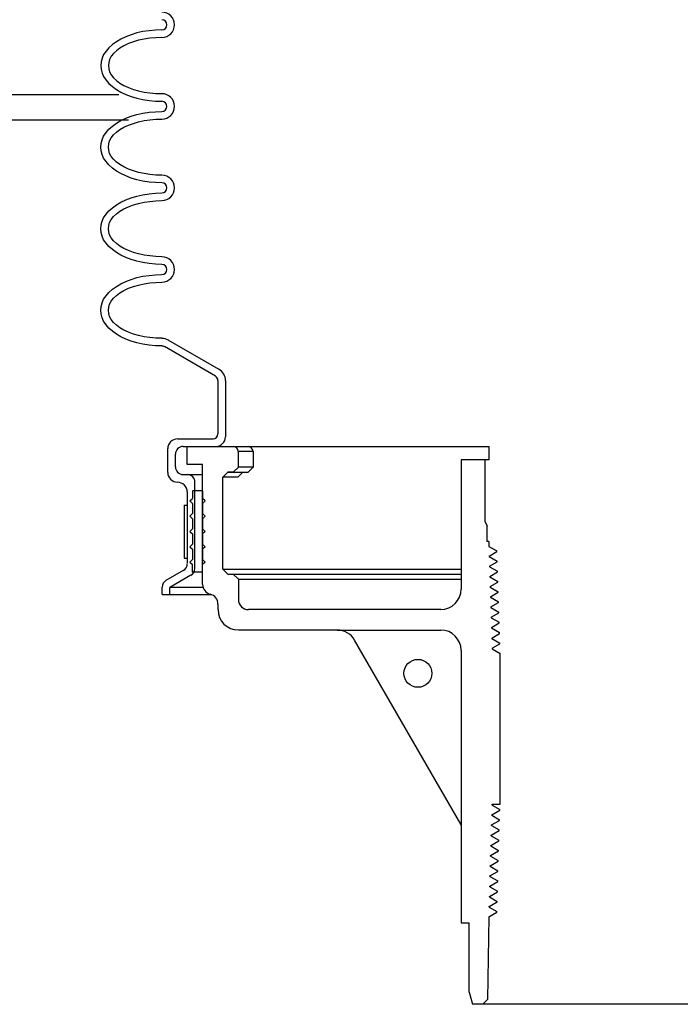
# Model space of a CAD drawing. Extents: x 2893 to 4079, y -406 to 622.
# Tile 37 of 53: x 3445.32 to 3453.43, y 484.63 to 496.71. Entities that reach past the tile are written whole.
import ezdxf

# ---------------------------------------------------------------- set-up
doc = ezdxf.new("R2010")
doc.units = 0
doc.header["$MEASUREMENT"] = 0
doc.layers.add('SPILL-BUCKET', color=1, linetype='CONTINUOUS')
doc.layers.add('TANK-SLAB', color=6, linetype='CONTINUOUS')

msp = doc.modelspace()

# ---------------------------------------------------------------- linework, layer by layer
at = {"layer": 'SPILL-BUCKET', "linetype": 'Continuous'}
for p, q in [((3446.76047, 496.54875), (3446.69117, 496.52743)), ((3446.83404, 496.56475), (3446.76047, 496.54875)), ((3446.90974, 496.57647), (3446.83404, 496.56475)), ((3446.98757, 496.58394), (3446.90974, 496.57647)), ((3447.06646, 496.58607), (3446.98757, 496.58394)), ((3446.50779, 496.44107), (3446.45875, 496.40589)), ((3446.5643, 496.47412), (3446.50779, 496.44107)), ((3446.62507, 496.50291), (3446.5643, 496.47412)), ((3446.69117, 496.52743), (3446.62507, 496.50291)), ((3446.71676, 496.44), (3446.65705, 496.41762)), ((3446.78073, 496.45813), (3446.71676, 496.44)), ((3446.84896, 496.47306), (3446.78073, 496.45813)), ((3446.9204, 496.48372), (3446.84896, 496.47306)), ((3446.9929, 496.49012), (3446.9204, 496.48372)), ((3447.06646, 496.49225), (3446.9929, 496.49012)), ((3446.38092, 496.32699), (3446.35213, 496.28434)), ((3446.4161, 496.36751), (3446.38092, 496.32699)), ((3446.45875, 496.40589), (3446.4161, 496.36751)), ((3446.50992, 496.33126), (3446.47474, 496.2982)), ((3446.55257, 496.36324), (3446.50992, 496.33126)), ((3446.60161, 496.39203), (3446.55257, 496.36324)), ((3446.65705, 496.41762), (3446.60161, 496.39203)), ((3446.32014, 496.19479), (3446.31588, 496.14894)), ((3446.33187, 496.23957), (3446.32014, 496.19479)), ((3446.35213, 496.28434), (3446.33187, 496.23957)), ((3446.41397, 496.18732), (3446.4097, 496.14894)), ((3446.42569, 496.22464), (3446.41397, 496.18732)), ((3446.44595, 496.26195), (3446.42569, 496.22464)), ((3446.47474, 496.2982), (3446.44595, 496.26195)), ((3446.31588, 496.14894), (3446.32014, 496.1031)), ((3446.31588, 496.14894), (3446.32014, 496.1031)), ((3446.32014, 496.1031), (3446.33187, 496.05725)), ((3446.32014, 496.1031), (3446.33187, 496.05725)), ((3446.4097, 496.14894), (3446.41397, 496.10949)), ((3446.41397, 496.10949), (3446.42569, 496.07218)), ((3446.42569, 496.07218), (3446.44595, 496.03486)), ((3446.33187, 496.05725), (3446.35213, 496.01354)), ((3446.33187, 496.05725), (3446.35213, 496.01354)), ((3446.35213, 496.01354), (3446.38092, 495.97089)), ((3446.35213, 496.01354), (3446.38092, 495.97089)), ((3446.38092, 495.97089), (3446.4161, 495.92931)), ((3446.38092, 495.97089), (3446.4161, 495.92931)), ((3446.44595, 496.03486), (3446.47474, 495.99968)), ((3446.47474, 495.99968), (3446.50992, 495.96556)), ((3446.50992, 495.96556), (3446.55257, 495.93357)), ((3446.4161, 495.92931), (3446.45875, 495.89093)), ((3446.4161, 495.92931), (3446.45875, 495.89093)), ((3446.45875, 495.89093), (3446.50779, 495.85574)), ((3446.45875, 495.89093), (3446.50779, 495.85574)), ((3446.50779, 495.85574), (3446.5643, 495.82269)), ((3446.50779, 495.85574), (3446.5643, 495.82269)), ((3446.55257, 495.93357), (3446.60161, 495.90479)), ((3446.5643, 495.82269), (3446.62507, 495.79391)), ((3446.5643, 495.82269), (3446.62507, 495.79391)), ((3446.60161, 495.90479), (3446.65705, 495.8792)), ((3446.65705, 495.8792), (3446.71676, 495.85681)), ((3446.71676, 495.85681), (3446.78073, 495.83869)), ((3446.78073, 495.83869), (3446.84896, 495.82376)), ((3446.84896, 495.82376), (3446.9204, 495.8131)), ((3446.62507, 495.79391), (3446.69117, 495.76938)), ((3446.62507, 495.79391), (3446.69117, 495.76938)), ((3446.69117, 495.76938), (3446.76047, 495.74806)), ((3446.69117, 495.76938), (3446.76047, 495.74806)), ((3446.76047, 495.74806), (3446.83404, 495.73207)), ((3446.76047, 495.74806), (3446.83404, 495.73207)), ((3446.83404, 495.73207), (3446.90974, 495.72034)), ((3446.83404, 495.73207), (3446.90974, 495.72034)), ((3446.90974, 495.72034), (3446.98757, 495.71288)), ((3446.90974, 495.72034), (3446.98757, 495.71288)), ((3446.9204, 495.8131), (3446.9929, 495.8067)), ((3446.98757, 495.71288), (3447.06646, 495.71075)), ((3446.98757, 495.71288), (3447.06646, 495.71075)), ((3446.9929, 495.8067), (3447.06646, 495.80457)), ((3446.83404, 495.56468), (3446.90974, 495.57641)), ((3446.83404, 495.56468), (3446.90974, 495.57641)), ((3446.90974, 495.57641), (3446.98757, 495.58281)), ((3446.90974, 495.57641), (3446.98757, 495.58281)), ((3446.98757, 495.58281), (3447.06646, 495.586)), ((3446.98757, 495.58281), (3447.06646, 495.586)), ((3446.50779, 495.441), (3446.5643, 495.47299)), ((3446.50779, 495.441), (3446.5643, 495.47299)), ((3446.5643, 495.47299), (3446.62507, 495.50178)), ((3446.5643, 495.47299), (3446.62507, 495.50178)), ((3446.62507, 495.50178), (3446.69117, 495.52736)), ((3446.62507, 495.50178), (3446.69117, 495.52736)), ((3446.69117, 495.52736), (3446.76047, 495.54762)), ((3446.69117, 495.52736), (3446.76047, 495.54762)), ((3446.71676, 495.43887), (3446.78073, 495.45806)), ((3446.76047, 495.54762), (3446.83404, 495.56468)), ((3446.76047, 495.54762), (3446.83404, 495.56468)), ((3446.78073, 495.45806), (3446.84896, 495.47299)), ((3446.84896, 495.47299), (3446.9204, 495.48365)), ((3446.9204, 495.48365), (3446.9929, 495.49005)), ((3446.9929, 495.49005), (3447.06646, 495.49218)), ((3446.38092, 495.32586), (3446.4161, 495.36637)), ((3446.38092, 495.32586), (3446.4161, 495.36637)), ((3446.4161, 495.36637), (3446.45875, 495.40475)), ((3446.4161, 495.36637), (3446.45875, 495.40475)), ((3446.45875, 495.40475), (3446.50779, 495.441)), ((3446.45875, 495.40475), (3446.50779, 495.441)), ((3446.50992, 495.33119), (3446.55257, 495.36211)), ((3446.55257, 495.36211), (3446.60161, 495.39089)), ((3446.60161, 495.39089), (3446.65705, 495.41648)), ((3446.65705, 495.41648), (3446.71676, 495.43887)), ((3446.32014, 495.19365), (3446.33187, 495.23843)), ((3446.32014, 495.19365), (3446.33187, 495.23843)), ((3446.33187, 495.23843), (3446.35213, 495.28321)), ((3446.33187, 495.23843), (3446.35213, 495.28321)), ((3446.35213, 495.28321), (3446.38092, 495.32586)), ((3446.35213, 495.28321), (3446.38092, 495.32586)), ((3446.41397, 495.18619), (3446.42569, 495.22457)), ((3446.42569, 495.22457), (3446.44595, 495.26189)), ((3446.44595, 495.26189), (3446.47474, 495.29707)), ((3446.47474, 495.29707), (3446.50992, 495.33119)), ((3446.31588, 495.14781), (3446.32014, 495.19365)), ((3446.31588, 495.14781), (3446.32014, 495.19365)), ((3446.32014, 495.10196), (3446.31588, 495.14781)), ((3446.33187, 495.05718), (3446.32014, 495.10196)), ((3446.4097, 495.14781), (3446.41397, 495.18619)), ((3446.41397, 495.10943), (3446.4097, 495.14781)), ((3446.42569, 495.07104), (3446.41397, 495.10943)), ((3446.35213, 495.0124), (3446.33187, 495.05718)), ((3446.38092, 494.96976), (3446.35213, 495.0124)), ((3446.44595, 495.03373), (3446.42569, 495.07104)), ((3446.47474, 494.99854), (3446.44595, 495.03373)), ((3446.50992, 494.96443), (3446.47474, 494.99854)), ((3446.4161, 494.92924), (3446.38092, 494.96976)), ((3446.45875, 494.89086), (3446.4161, 494.92924)), ((3446.50779, 494.85461), (3446.45875, 494.89086)), ((3446.5643, 494.82263), (3446.50779, 494.85461)), ((3446.55257, 494.93351), (3446.50992, 494.96443)), ((3446.60161, 494.90472), (3446.55257, 494.93351)), ((3446.65705, 494.87913), (3446.60161, 494.90472)), ((3446.71676, 494.85674), (3446.65705, 494.87913)), ((3446.78073, 494.83755), (3446.71676, 494.85674)), ((3446.62507, 494.79384), (3446.5643, 494.82263)), ((3446.69117, 494.76825), (3446.62507, 494.79384)), ((3446.76047, 494.74799), (3446.69117, 494.76825)), ((3446.83404, 494.73094), (3446.76047, 494.74799)), ((3446.84896, 494.82263), (3446.78073, 494.83755)), ((3446.90974, 494.71921), (3446.83404, 494.73094)), ((3446.9204, 494.81196), (3446.84896, 494.82263)), ((3446.9929, 494.80557), (3446.9204, 494.81196)), ((3447.06646, 494.80344), (3446.9929, 494.80557)), ((3446.98757, 494.71281), (3446.90974, 494.71921)), ((3447.06646, 494.70961), (3446.98757, 494.71281)), ((3446.5643, 494.47186), (3446.62507, 494.50171)), ((3446.5643, 494.47186), (3446.62507, 494.50171)), ((3446.62507, 494.50171), (3446.69117, 494.52623)), ((3446.62507, 494.50171), (3446.69117, 494.52623)), ((3446.69117, 494.52623), (3446.76047, 494.54649)), ((3446.69117, 494.52623), (3446.76047, 494.54649)), ((3446.76047, 494.54649), (3446.83404, 494.56355)), ((3446.76047, 494.54649), (3446.83404, 494.56355)), ((3446.83404, 494.56355), (3446.90974, 494.57527)), ((3446.83404, 494.56355), (3446.90974, 494.57527)), ((3446.90974, 494.57527), (3446.98757, 494.58274)), ((3446.90974, 494.57527), (3446.98757, 494.58274)), ((3446.9204, 494.48252), (3446.9929, 494.48892)), ((3446.98757, 494.58274), (3447.06646, 494.58487)), ((3446.98757, 494.58274), (3447.06646, 494.58487)), ((3446.9929, 494.48892), (3447.06646, 494.49105)), ((3446.4161, 494.36631), (3446.45875, 494.40469)), ((3446.4161, 494.36631), (3446.45875, 494.40469)), ((3446.45875, 494.40469), (3446.50779, 494.43987)), ((3446.45875, 494.40469), (3446.50779, 494.43987)), ((3446.50779, 494.43987), (3446.5643, 494.47186)), ((3446.50779, 494.43987), (3446.5643, 494.47186)), ((3446.55257, 494.36098), (3446.60161, 494.38976)), ((3446.60161, 494.38976), (3446.65705, 494.41642)), ((3446.65705, 494.41642), (3446.71676, 494.43774)), ((3446.71676, 494.43774), (3446.78073, 494.45693)), ((3446.78073, 494.45693), (3446.84896, 494.47186)), ((3446.84896, 494.47186), (3446.9204, 494.48252)), ((3446.33187, 494.23837), (3446.35213, 494.28208)), ((3446.33187, 494.23837), (3446.35213, 494.28208)), ((3446.35213, 494.28208), (3446.38092, 494.32473)), ((3446.35213, 494.28208), (3446.38092, 494.32473)), ((3446.38092, 494.32473), (3446.4161, 494.36631)), ((3446.38092, 494.32473), (3446.4161, 494.36631)), ((3446.42569, 494.22344), (3446.44595, 494.26076)), ((3446.44595, 494.26076), (3446.47474, 494.29594)), ((3446.47474, 494.29594), (3446.50992, 494.33006)), ((3446.50992, 494.33006), (3446.55257, 494.36098)), ((3446.31588, 494.14668), (3446.32014, 494.19252)), ((3446.31588, 494.14668), (3446.32014, 494.19252)), ((3446.32014, 494.10083), (3446.31588, 494.14668)), ((3446.32014, 494.19252), (3446.33187, 494.23837)), ((3446.32014, 494.19252), (3446.33187, 494.23837)), ((3446.4097, 494.14668), (3446.41397, 494.18506)), ((3446.41397, 494.10829), (3446.4097, 494.14668)), ((3446.41397, 494.18506), (3446.42569, 494.22344)), ((3446.33187, 494.05605), (3446.32014, 494.10083)), ((3446.35213, 494.01127), (3446.33187, 494.05605)), ((3446.38092, 493.96863), (3446.35213, 494.01127)), ((3446.42569, 494.06991), (3446.41397, 494.10829)), ((3446.44595, 494.03366), (3446.42569, 494.06991)), ((3446.47474, 493.99741), (3446.44595, 494.03366)), ((3446.4161, 493.92811), (3446.38092, 493.96863)), ((3446.45875, 493.88973), (3446.4161, 493.92811)), ((3446.50779, 493.85348), (3446.45875, 493.88973)), ((3446.50992, 493.96436), (3446.47474, 493.99741)), ((3446.55257, 493.93237), (3446.50992, 493.96436)), ((3446.60161, 493.90359), (3446.55257, 493.93237)), ((3446.65705, 493.878), (3446.60161, 493.90359)), ((3446.5643, 493.82149), (3446.50779, 493.85348)), ((3446.62507, 493.79271), (3446.5643, 493.82149)), ((3446.69117, 493.76819), (3446.62507, 493.79271)), ((3446.71676, 493.85561), (3446.65705, 493.878)), ((3446.76047, 493.74686), (3446.69117, 493.76819)), ((3446.78073, 493.83749), (3446.71676, 493.85561)), ((3446.84896, 493.82256), (3446.78073, 493.83749)), ((3446.9204, 493.8119), (3446.84896, 493.82256)), ((3446.9929, 493.8055), (3446.9204, 493.8119)), ((3447.06646, 493.80337), (3446.9929, 493.8055)), ((3446.83404, 493.73087), (3446.76047, 493.74686)), ((3446.90974, 493.71914), (3446.83404, 493.73087)), ((3446.98757, 493.71168), (3446.90974, 493.71914)), ((3447.06646, 493.70955), (3446.98757, 493.71168)), ((3446.62507, 493.50058), (3446.69117, 493.5251)), ((3446.62507, 493.50058), (3446.69117, 493.5251)), ((3446.69117, 493.5251), (3446.76047, 493.54642)), ((3446.69117, 493.5251), (3446.76047, 493.54642)), ((3446.76047, 493.54642), (3446.83404, 493.56241)), ((3446.76047, 493.54642), (3446.83404, 493.56241)), ((3446.83404, 493.56241), (3446.90974, 493.57414)), ((3446.83404, 493.56241), (3446.90974, 493.57414)), ((3446.90974, 493.57414), (3446.98757, 493.58161)), ((3446.90974, 493.57414), (3446.98757, 493.58161)), ((3446.98757, 493.58161), (3447.06646, 493.58374)), ((3446.98757, 493.58161), (3447.06646, 493.58374)), ((3446.4161, 493.36517), (3446.45875, 493.40356)), ((3446.4161, 493.36517), (3446.45875, 493.40356)), ((3446.45875, 493.40356), (3446.50779, 493.43874)), ((3446.45875, 493.40356), (3446.50779, 493.43874)), ((3446.50779, 493.43874), (3446.5643, 493.47179)), ((3446.50779, 493.43874), (3446.5643, 493.47179)), ((3446.5643, 493.47179), (3446.62507, 493.50058)), ((3446.5643, 493.47179), (3446.62507, 493.50058)), ((3446.60161, 493.38969), (3446.65705, 493.41528)), ((3446.65705, 493.41528), (3446.71676, 493.43767)), ((3446.71676, 493.43767), (3446.78073, 493.4558)), ((3446.78073, 493.4558), (3446.84896, 493.47072)), ((3446.84896, 493.47072), (3446.9204, 493.48139)), ((3446.9204, 493.48139), (3446.9929, 493.48778)), ((3446.9929, 493.48778), (3447.06646, 493.48991)), ((3446.33187, 493.23723), (3446.35213, 493.28095)), ((3446.33187, 493.23723), (3446.35213, 493.28095)), ((3446.35213, 493.28095), (3446.38092, 493.32466)), ((3446.35213, 493.28095), (3446.38092, 493.32466)), ((3446.38092, 493.32466), (3446.4161, 493.36517)), ((3446.38092, 493.32466), (3446.4161, 493.36517)), ((3446.44595, 493.25962), (3446.47474, 493.29587)), ((3446.47474, 493.29587), (3446.50992, 493.32892)), ((3446.50992, 493.32892), (3446.55257, 493.36091)), ((3446.55257, 493.36091), (3446.60161, 493.38969)), ((3446.31588, 493.14661), (3446.32014, 493.19245)), ((3446.31588, 493.14661), (3446.32014, 493.19245)), ((3446.32014, 493.19245), (3446.33187, 493.23723)), ((3446.32014, 493.19245), (3446.33187, 493.23723)), ((3446.4097, 493.14661), (3446.41397, 493.18499)), ((3446.41397, 493.18499), (3446.42569, 493.22231)), ((3446.42569, 493.22231), (3446.44595, 493.25962)), ((3446.32014, 493.10076), (3446.31588, 493.14661)), ((3446.33187, 493.05492), (3446.32014, 493.10076)), ((3446.35213, 493.0112), (3446.33187, 493.05492)), ((3446.41397, 493.10716), (3446.4097, 493.14661)), ((3446.42569, 493.06984), (3446.41397, 493.10716)), ((3446.44595, 493.03253), (3446.42569, 493.06984)), ((3446.38092, 492.96856), (3446.35213, 493.0112)), ((3446.4161, 492.92698), (3446.38092, 492.96856)), ((3446.45875, 492.8886), (3446.4161, 492.92698)), ((3446.47474, 492.99735), (3446.44595, 493.03253)), ((3446.50992, 492.96323), (3446.47474, 492.99735)), ((3446.55257, 492.93124), (3446.50992, 492.96323)), ((3446.60161, 492.90246), (3446.55257, 492.93124)), ((3446.50779, 492.85341), (3446.45875, 492.8886)), ((3446.5643, 492.82036), (3446.50779, 492.85341)), ((3446.62507, 492.79157), (3446.5643, 492.82036)), ((3446.65705, 492.87687), (3446.60161, 492.90246)), ((3446.71676, 492.85448), (3446.65705, 492.87687)), ((3446.78073, 492.83635), (3446.71676, 492.85448)), ((3446.84896, 492.82143), (3446.78073, 492.83635)), ((3446.9204, 492.81077), (3446.84896, 492.82143)), ((3446.9929, 492.80437), (3446.9204, 492.81077)), ((3447.06646, 492.80224), (3446.9929, 492.80437)), ((3446.69117, 492.76705), (3446.62507, 492.79157)), ((3446.76047, 492.74573), (3446.69117, 492.76705)), ((3446.83404, 492.72974), (3446.76047, 492.74573)), ((3446.90974, 492.71801), (3446.83404, 492.72974)), ((3446.98757, 492.71055), (3446.90974, 492.71801)), ((3447.06646, 492.70841), (3446.98757, 492.71055)), ((3447.72429, 492.33739), (3447.09738, 492.69988)), ((3447.7712, 492.41841), (3447.14429, 492.78091)), ((3447.75521, 492.28301), (3447.75521, 491.62838)), ((3447.84903, 492.28301), (3447.84903, 491.59427)), ((3447.25837, 491.56868), (3447.6955, 491.56868)), ((3447.32661, 491.47486), (3447.72855, 491.47486)), ((3447.37885, 491.25522), (3447.37885, 491.47486)), ((3447.37885, 491.25522), (3447.37885, 491.47486)), ((3447.37885, 491.47486), (3447.5665, 491.47486)), ((3447.37885, 491.47486), (3451.08622, 491.47486)), ((3447.6923, 491.47486), (3451.08622, 491.47486)), ((3451.08622, 491.3096), (3451.08622, 491.47486)), ((3447.13896, 491.15607), (3447.13896, 491.4482)), ((3447.23278, 491.22431), (3447.23278, 491.38103)), ((3448.00576, 491.22111), (3448.00576, 491.41195)), ((3448.18701, 491.41195), (3448.00576, 491.41195)), ((3448.18701, 491.41195), (3448.18701, 491.22111)), ((3447.5665, 491.25522), (3447.37885, 491.25522)), ((3447.5665, 489.78284), (3447.5665, 491.25522)), ((3450.74048, 491.3096), (3450.74048, 489.72314)), ((3451.08622, 491.3096), (3450.74048, 491.3096)), ((3451.03048, 491.3096), (3451.03048, 490.55902)), ((3447.32661, 491.13048), (3447.37885, 491.13048)), ((3447.37885, 491.13048), (3447.5665, 491.13048)), ((3447.81598, 491.09637), (3447.87782, 491.15927)), ((3447.87782, 491.15927), (3448.1241, 491.15927)), ((3447.87782, 491.15927), (3448.03668, 491.15927)), ((3447.94285, 491.15927), (3447.87782, 491.15927)), ((3447.94285, 491.15927), (3448.00576, 491.22111)), ((3447.99723, 491.09637), (3448.05907, 491.15927)), ((3448.18701, 491.22111), (3448.00576, 491.22111)), ((3448.1241, 491.15927), (3448.18701, 491.22111)), ((3447.47267, 489.97795), (3447.47267, 491.03666)), ((3447.99723, 491.09637), (3447.81598, 491.09637)), ((3447.81705, 489.97049), (3447.81705, 491.09637)), ((3447.37885, 490.91618), (3447.37885, 490.04299)), ((3447.44176, 490.93218), (3447.44176, 490.83835)), ((3447.5665, 490.93218), (3447.44176, 490.93218)), ((3447.5665, 490.93218), (3447.5665, 490.83835)), ((3447.40977, 490.80743), (3447.44176, 490.83835)), ((3447.40977, 490.80743), (3447.44176, 490.77651)), ((3447.44176, 490.77651), (3447.44176, 490.65071)), ((3447.59742, 490.80743), (3447.5665, 490.83835)), ((3447.59742, 490.80743), (3447.5665, 490.77651)), ((3447.5665, 490.77651), (3447.5665, 490.65071)), ((3447.40977, 490.61979), (3447.44176, 490.65071)), ((3447.59742, 490.61979), (3447.5665, 490.65071)), ((3447.40977, 490.61979), (3447.44176, 490.58887)), ((3447.44176, 490.58887), (3447.44176, 490.46306)), ((3447.59742, 490.61979), (3447.5665, 490.58887)), ((3447.5665, 490.58887), (3447.5665, 490.46306)), ((3451.03048, 490.55902), (3451.05927, 490.49718)), ((3447.40977, 490.43214), (3447.44176, 490.46306)), ((3447.40977, 490.43214), (3447.44176, 490.40122)), ((3447.44176, 490.40122), (3447.44176, 490.27542)), ((3447.59742, 490.43214), (3447.5665, 490.46306)), ((3447.59742, 490.43214), (3447.5665, 490.40122)), ((3447.5665, 490.40122), (3447.5665, 490.27542)), ((3451.05927, 490.30953), (3451.05927, 490.49718)), ((3447.40977, 490.2445), (3447.44176, 490.27542)), ((3447.59742, 490.2445), (3447.5665, 490.27542)), ((3451.07952, 490.30953), (3451.05927, 490.30953)), ((3451.07952, 490.30953), (3451.08163, 490.24939)), ((3447.40977, 490.2445), (3447.44176, 490.21358)), ((3447.44176, 490.21358), (3447.44176, 490.08777)), ((3447.59742, 490.2445), (3447.5665, 490.21358)), ((3447.5665, 490.21358), (3447.5665, 490.08777)), ((3451.08163, 490.24939), (3451.17974, 490.19225)), ((3451.08592, 490.13042), (3451.17974, 490.18479)), ((3451.17974, 490.18479), (3451.17974, 490.19225)), ((3447.40977, 490.05685), (3447.44176, 490.08777)), ((3447.40977, 490.05685), (3447.44176, 490.02593)), ((3447.44176, 489.93211), (3447.44176, 490.02593)), ((3447.59742, 490.05685), (3447.5665, 490.08777)), ((3447.59742, 490.05685), (3447.5665, 490.02593)), ((3447.5665, 489.93211), (3447.5665, 490.02593)), ((3451.08592, 490.13042), (3451.08592, 490.12402)), ((3451.08592, 490.12402), (3451.18294, 490.06751)), ((3451.08912, 490.00567), (3451.18294, 490.06005)), ((3451.18294, 490.06005), (3451.18294, 490.06751)), ((3447.32661, 489.9513), (3447.11657, 489.83082)), ((3447.44815, 489.93211), (3447.44176, 489.93851)), ((3447.5665, 489.93211), (3447.44176, 489.93211)), ((3447.81598, 489.97049), (3450.74048, 489.97049)), ((3447.87782, 489.90759), (3447.81598, 489.97049)), ((3447.87782, 489.90759), (3447.94285, 489.90759)), ((3448.00576, 489.84575), (3447.94285, 489.90759)), ((3447.94285, 489.90759), (3450.74048, 489.90759)), ((3451.08912, 490.00567), (3451.08912, 489.99928)), ((3451.08912, 489.99928), (3451.18721, 489.94277)), ((3451.09338, 489.88093), (3451.18827, 489.93531)), ((3451.18827, 489.93531), (3451.18721, 489.94277)), ((3447.42043, 489.89373), (3447.16348, 489.74553)), ((3448.00576, 489.84575), (3450.74048, 489.84575)), ((3448.00576, 489.84575), (3448.00576, 489.59733)), ((3451.09338, 489.88093), (3451.09338, 489.87347)), ((3451.09338, 489.87347), (3451.19147, 489.81696)), ((3451.09658, 489.75619), (3451.19147, 489.81057)), ((3451.19147, 489.81057), (3451.19147, 489.81696)), ((3447.06966, 489.65917), (3447.06966, 489.74873)), ((3447.06966, 489.65917), (3447.16348, 489.65917)), ((3447.16348, 489.7466), (3447.5665, 489.7466)), ((3447.16348, 489.65917), (3447.16348, 489.74553)), ((3447.16348, 489.65917), (3447.67738, 489.65917)), ((3451.09658, 489.75619), (3451.09765, 489.74873)), ((3451.09765, 489.74873), (3451.19574, 489.69222)), ((3451.10085, 489.63038), (3451.19574, 489.68582)), ((3451.19574, 489.68582), (3451.19574, 489.69222)), ((3447.75521, 489.54082), (3447.75521, 489.47259)), ((3451.10085, 489.63038), (3451.10085, 489.62399)), ((3451.10085, 489.62399), (3451.19893, 489.56748)), ((3451.10511, 489.50564), (3451.19893, 489.56002)), ((3451.19893, 489.56002), (3451.19893, 489.56748)), ((3450.491, 489.47259), (3448.1305, 489.47259)), ((3451.10511, 489.50564), (3451.10511, 489.49818)), ((3451.10511, 489.49818), (3451.2032, 489.44167)), ((3451.10831, 489.3809), (3451.2032, 489.43527)), ((3451.2032, 489.43527), (3451.2032, 489.44167)), ((3451.10831, 489.3809), (3451.10938, 489.37344)), ((3451.10938, 489.37344), (3451.2064, 489.31693)), ((3451.11257, 489.25509), (3451.2064, 489.30947)), ((3451.2064, 489.30947), (3451.2064, 489.31693)), ((3449.21693, 489.22204), (3448.00576, 489.22204)), ((3449.21693, 489.22204), (3450.491, 489.22204)), ((3451.11257, 489.25509), (3451.11257, 489.24869)), ((3451.11257, 489.24869), (3451.21066, 489.19219)), ((3451.11684, 489.12395), (3451.21173, 489.17833)), ((3451.21173, 489.17833), (3451.21066, 489.19219)), ((3450.73728, 486.83915), (3449.43336, 489.0973)), ((3451.11684, 489.12395), (3451.11684, 489.11649)), ((3451.11684, 489.11649), (3451.21493, 489.05998)), ((3451.1211, 488.99814), (3451.21493, 489.05252)), ((3451.21493, 489.05252), (3451.21493, 489.05998)), ((3450.74048, 488.97256), (3450.74048, 485.63012)), ((3451.1211, 488.99814), (3451.1211, 488.99175)), ((3451.1211, 488.99175), (3451.21919, 488.93524)), ((3451.21919, 487.08544), (3451.21919, 488.93524)), ((3451.21919, 488.92138), (3451.21919, 488.93524)), ((3451.11684, 486.95536), (3451.21493, 487.01187)), ((3451.12004, 487.07371), (3451.12004, 487.08544)), ((3451.12004, 487.08544), (3451.21919, 487.08544)), ((3451.12004, 487.07371), (3451.21493, 487.01933)), ((3451.21493, 487.01187), (3451.21493, 487.01933)), ((3451.11257, 486.83062), (3451.21066, 486.88713)), ((3451.11684, 486.94897), (3451.11684, 486.95536)), ((3451.11684, 486.94897), (3451.21173, 486.89459)), ((3451.21066, 486.88713), (3451.21173, 486.89459)), ((3451.10938, 486.70481), (3451.20746, 486.76239)), ((3451.11257, 486.82316), (3451.11257, 486.83169)), ((3451.11257, 486.82316), (3451.20746, 486.76985)), ((3451.20746, 486.76239), (3451.20746, 486.76985)), ((3451.10618, 486.58007), (3451.20427, 486.63658)), ((3451.10938, 486.69842), (3451.10938, 486.70481)), ((3451.10938, 486.69842), (3451.20427, 486.64404)), ((3451.20427, 486.63765), (3451.20213, 486.63658)), ((3451.20427, 486.63658), (3451.20427, 486.64404)), ((3451.10511, 486.57368), (3451.10618, 486.58007)), ((3451.10511, 486.57368), (3451.2, 486.5193)), ((3451.2, 486.51184), (3451.2, 486.5193)), ((3451.10191, 486.45533), (3451.2, 486.51184)), ((3451.10191, 486.44787), (3451.10191, 486.45533)), ((3451.10191, 486.44787), (3451.1968, 486.39349)), ((3451.1968, 486.3871), (3451.1968, 486.39349)), ((3451.09871, 486.32952), (3451.1968, 486.3871)), ((3451.09871, 486.32313), (3451.09871, 486.32952)), ((3451.09871, 486.32313), (3451.19254, 486.26875)), ((3451.09445, 486.20478), (3451.19254, 486.26129)), ((3451.09445, 486.19838), (3451.09445, 486.20478)), ((3451.09445, 486.19838), (3451.18934, 486.14401)), ((3451.19254, 486.26129), (3451.19254, 486.26875)), ((3451.09125, 486.08004), (3451.18934, 486.13655)), ((3451.09125, 486.07258), (3451.09125, 486.08004)), ((3451.09125, 486.07258), (3451.18507, 486.0182)), ((3451.18934, 486.13655), (3451.18934, 486.14401)), ((3451.08699, 485.94783), (3451.08805, 485.95423)), ((3451.08699, 485.94783), (3451.18188, 485.89346)), ((3451.08805, 485.95423), (3451.18507, 486.0118)), ((3451.18507, 486.0118), (3451.18507, 486.0182)), ((3451.08379, 485.82949), (3451.18188, 485.886)), ((3451.08379, 485.82309), (3451.08379, 485.82949)), ((3451.08379, 485.82309), (3451.17868, 485.76765)), ((3451.18188, 485.886), (3451.18188, 485.89346)), ((3451.08059, 485.70155), (3451.0646, 484.68762)), ((3451.08059, 485.70475), (3451.17868, 485.76125)), ((3451.08059, 485.70155), (3451.08059, 485.70475)), ((3451.17868, 485.76125), (3451.17868, 485.76765)), ((3450.74048, 485.63012), (3450.83964, 485.63012)), ((3450.83964, 484.77931), (3450.83964, 485.63012)), ((3450.83964, 484.77931), (3450.87908, 484.63005)), ((3455.7632, 484.63005), (3450.87908, 484.63005)), ((3451.00489, 484.63005), (3451.06246, 484.68762)), ((3451.06246, 484.68762), (3451.0646, 484.68763))]:
    msp.add_line(p, q, dxfattribs=at)
at = {"layer": 'SPILL-BUCKET', "color": 7, "linetype": 'Continuous'}
for p, q in [((3447.33834, 490.75626), (3447.37885, 490.75626)), ((3447.33834, 490.75626), (3447.33834, 490.10589)), ((3447.37885, 490.75626), (3447.37885, 490.10589)), ((3447.33834, 490.10589), (3447.37885, 490.10589))]:
    msp.add_line(p, q, dxfattribs=at)
at = {"layer": 'SPILL-BUCKET', "linetype": 'Continuous'}
msp.add_circle((3450.20953, 488.69109), 0.17165, dxfattribs=at)
for centre, radius, start, end in [((3447.06646, 496.64897), 0.15566, 0, 90), ((3447.06646, 496.64897), 0.06184, 0, 90), ((3447.06646, 496.64897), 0.15566, 270, 0), ((3447.06646, 496.64897), 0.06184, 270, 0), ((3447.06646, 495.64784), 0.15566, 0, 90), ((3447.06646, 495.64784), 0.06184, 0, 90), ((3447.06646, 495.64784), 0.15566, 270, 0), ((3447.06646, 495.64784), 0.06184, 270, 0), ((3447.06646, 494.64777), 0.15566, 0, 90), ((3447.06646, 494.64777), 0.06184, 0, 90), ((3447.06646, 494.64777), 0.15566, 270, 0), ((3447.06646, 494.64777), 0.06184, 270, 0), ((3447.06646, 493.64664), 0.15566, 0, 90), ((3447.06646, 493.64664), 0.06184, 0, 90), ((3447.06646, 493.64664), 0.06184, 270, 0), ((3447.06646, 493.64664), 0.15566, 270, 0), ((3447.06646, 492.64551), 0.15566, 58.161053, 90), ((3447.06646, 492.64551), 0.15566, 58.161053, 90), ((3447.06646, 492.64551), 0.06184, 57.680383, 90), ((3447.06646, 492.64551), 0.06184, 57.680383, 90), ((3447.6923, 492.28301), 0.06184, 0, 59.886267), ((3447.6923, 492.28301), 0.15566, 0, 59.913495), ((3447.6955, 491.62838), 0.05971, 270, 0), ((3447.72855, 491.59427), 0.11941, 270, 0), ((3447.25837, 491.4482), 0.11941, 90, 180), ((3447.32661, 491.38103), 0.09382, 90, 180), ((3447.94285, 491.41195), 0.06184, 0, 90), ((3448.1241, 491.41195), 0.06184, 0, 90), ((3447.25837, 491.15607), 0.11941, 180, 270), ((3447.32661, 491.22431), 0.09382, 180, 270), ((3447.37885, 491.03666), 0.09382, 0, 90), ((3447.25837, 490.91618), 0.11941, 0, 90), ((3447.28503, 490.03553), 0.09382, 296.565051, 0), ((3447.37885, 489.97795), 0.09382, 296.565051, 0), ((3447.16348, 489.74873), 0.09382, 120.068583, 180), ((3447.69124, 489.78284), 0.12474, 180, 256.083123), ((3447.63047, 489.54082), 0.12474, 0, 76.083123), ((3450.491, 489.72314), 0.24948, 270, 0), ((3448.1305, 489.59733), 0.12474, 180, 270), ((3448.00576, 489.47259), 0.24948, 180, 270), ((3449.21693, 488.97256), 0.24948, 29.957199, 90), ((3450.491, 488.97256), 0.24948, 0, 90), ((3450.71063, 486.82423), 0.02985, 0, 30.256437)]:
    msp.add_arc(centre, radius, start, end, dxfattribs=at)
at = {"layer": 'TANK-SLAB', "color": 2, "linetype": 'Continuous'}
for p, q in [((3446.53658, 495.79129), (3415.46442, 495.79129)), ((3446.65812, 495.47879), (3415.46442, 495.47879))]:
    msp.add_line(p, q, dxfattribs=at)

doc.saveas('drawing.dxf')
